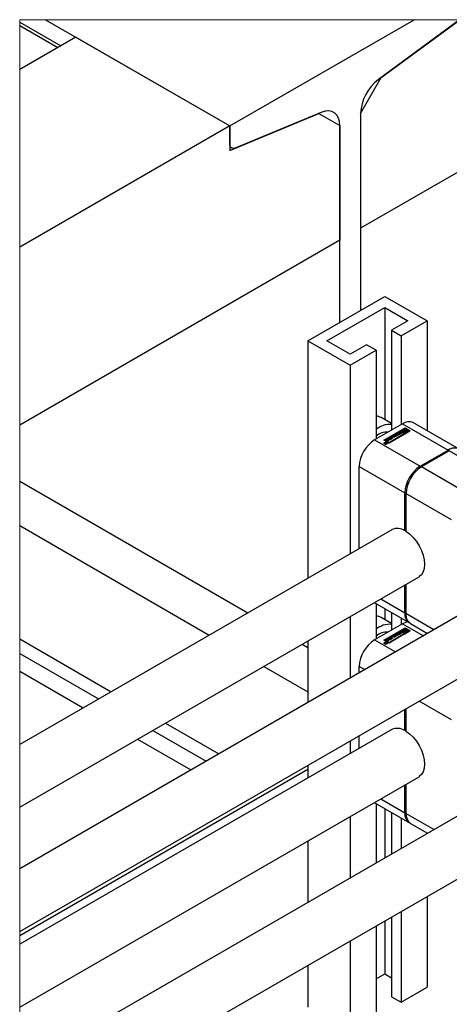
# Model space of a CAD drawing. Header units: millimetres. Extents: x 0 to 25230, y 0 to 17820.
# Tile 208 of 244: x 12122 to 12799, y 14801 to 16352. Entities that reach past the tile are written whole.
import ezdxf

# ---------------------------------------------------------------- set-up
doc = ezdxf.new("R2010")
doc.units = ezdxf.units.MM
doc.linetypes.add('SLD-Sólida', pattern=[0])
doc.layers.add('REFERÊNCIAS', color=9, linetype='SLD-Sólida')

msp = doc.modelspace()

# ---------------------------------------------------------------- linework, layer by layer
at = {"color": 7, "linetype": 'SLD-Sólida', "lineweight": 25, "ltscale": 30}
for p, q in [((12576.1, 15846.4), (12697.4, 15916.4)), ((12697.4, 15916.4), (12764, 15877.9)), ((12606.4, 15846.4), (12697.4, 15898.9)), ((12697.4, 15898.9), (12733.7, 15877.9)), ((12697.4, 15898.9), (12697.4, 15722.1)), ((12733.7, 15877.9), (12708, 15863.1)), ((12723.1, 15854.3), (12764, 15877.9)), ((12764, 15877.9), (12764, 15704.9)), ((12708, 15863.1), (12723.1, 15854.3)), ((12708, 15863.1), (12708, 15705.6)), ((12723.1, 15854.3), (12723.1, 15714.3)), ((12576.1, 15846.4), (12576.1, 15472.5)), ((12576.1, 15846.4), (12642.8, 15807.9)), ((12642.8, 15825.4), (12606.4, 15846.4)), ((12668.6, 15840.3), (12642.8, 15825.4)), ((12683.7, 15831.6), (12668.6, 15840.3)), ((12642.8, 15807.9), (12683.7, 15831.6)), ((12683.7, 15831.6), (12683.7, 15691.6)), ((12642.8, 15807.9), (12642.8, 15511)), ((12725.4, 15715.6), (12681.4, 15690.3)), ((12708, 15716), (12691.6, 15725.4)), ((12725.4, 15715.6), (12797.2, 15674.2)), ((12814.4, 15675.9), (12742.5, 15717.3)), ((12696.1, 15690), (12729.5, 15709.3)), ((12729.5, 15708.6), (12696.8, 15689.7)), ((12721.8, 15703.9), (12697.6, 15690)), ((12737.4, 15704.7), (12704.1, 15685.4)), ((12704.1, 15686.3), (12728.2, 15700.2)), ((12704.1, 15685.6), (12728.2, 15699.5)), ((12710.1, 15696.7), (12711.2, 15697.4)), ((12711.2, 15697.4), (12712, 15697.2)), ((12711.2, 15696.7), (12711.2, 15697.4)), ((12712, 15697.2), (12714.1, 15698.4)), ((12712, 15696.5), (12714.1, 15697.7)), ((12714.4, 15697.8), (12713.1, 15697)), ((12713.9, 15698.9), (12715, 15699.5)), ((12714.1, 15698.4), (12713.9, 15698.9)), ((12714.1, 15698.3), (12715, 15698.8)), ((12714.1, 15697.7), (12714.1, 15698.4)), ((12715, 15696.7), (12714.4, 15697.8)), ((12715, 15699.5), (12716.4, 15696.7)), ((12715, 15698.8), (12715, 15699.5)), ((12715, 15698.8), (12716.1, 15696.6)), ((12715.4, 15699.8), (12716.4, 15700.4)), ((12717.7, 15698.4), (12715.4, 15699.8)), ((12716, 15699.4), (12716.4, 15699.7)), ((12716.4, 15700.4), (12718.8, 15699)), ((12716.4, 15699.7), (12716.4, 15700.4)), ((12716.4, 15699.7), (12718.8, 15698.3)), ((12716.4, 15697.6), (12717.7, 15698.4)), ((12717.1, 15697.1), (12716.4, 15697.6)), ((12717, 15697.2), (12717.7, 15697.7)), ((12720.9, 15699.3), (12717.1, 15697.1)), ((12717.7, 15697.7), (12717.7, 15698.4)), ((12718.9, 15701.2), (12718.6, 15701)), ((12718.8, 15699), (12720.2, 15699.8)), ((12718.8, 15698.3), (12720.2, 15699.1)), ((12718.8, 15698.3), (12718.8, 15699)), ((12718.9, 15701.9), (12720.8, 15703)), ((12718.9, 15701.2), (12720.8, 15702.3)), ((12718.9, 15701.2), (12718.9, 15701.9)), ((12719.6, 15701.3), (12719.6, 15700.6)), ((12719.6, 15700.6), (12719.6, 15701.3)), ((12719.6, 15700.6), (12719.6, 15700.5)), ((12721.4, 15702.4), (12719.8, 15701.5)), ((12719.8, 15700.5), (12719.8, 15701.2)), ((12720, 15700.5), (12720, 15701.2)), ((12720.1, 15700.1), (12720.9, 15700.5)), ((12720.2, 15701.3), (12722, 15702.2)), ((12720.2, 15700.6), (12722, 15701.5)), ((12720.2, 15700.6), (12720.2, 15701.3)), ((12720.2, 15700.6), (12720.2, 15700.6)), ((12720.2, 15699.8), (12720.9, 15699.3)), ((12720.2, 15699.1), (12720.2, 15699.8)), ((12720.2, 15699.1), (12720.3, 15699)), ((12720.8, 15702.3), (12720.8, 15703)), ((12722.6, 15701.7), (12720.8, 15700.7)), ((12720.9, 15699.8), (12720.9, 15700.5)), ((12720.9, 15699.8), (12720.9, 15699.8)), ((12720.9, 15699.8), (12720.9, 15699.8)), ((12721, 15699.8), (12721, 15700.5)), ((12721.2, 15699.8), (12721.2, 15700.5)), ((12721.3, 15699.8), (12721.3, 15700.5)), ((12721.4, 15700.6), (12723.1, 15701.5)), ((12721.4, 15699.9), (12723.1, 15700.8)), ((12721.4, 15699.9), (12721.4, 15700.6)), ((12728.2, 15700.2), (12721.8, 15703.9)), ((12722.8, 15703), (12722, 15702.5)), ((12722, 15702.5), (12722, 15702.5)), ((12722, 15701.5), (12722, 15702.2)), ((12724, 15701.1), (12722.1, 15700)), ((12729.5, 15708.4), (12722.5, 15704.4)), ((12722.5, 15703.7), (12722.5, 15704.4)), ((12722.5, 15704.4), (12725.4, 15702.7)), ((12722.5, 15703.7), (12725.4, 15702)), ((12723.1, 15700.8), (12723.1, 15701.5)), ((12723.2, 15701), (12723.2, 15701.7)), ((12723.2, 15701), (12723.2, 15701.7)), ((12723.2, 15700.9), (12723.2, 15701.6)), ((12724, 15704.4), (12730.2, 15708)), ((12725.4, 15703.6), (12724, 15704.4)), ((12724.6, 15704), (12726.5, 15705.1)), ((12726.4, 15704.2), (12725.4, 15703.6)), ((12725.4, 15702.7), (12727.6, 15704)), ((12725.4, 15702), (12727.6, 15703.3)), ((12725.4, 15702), (12725.4, 15702.7)), ((12728.4, 15703.6), (12726.1, 15702.3)), ((12726.1, 15702.3), (12726.9, 15701.9)), ((12726.1, 15701.6), (12726.1, 15702.3)), ((12726.1, 15701.6), (12726.9, 15701.2)), ((12726.3, 15704.5), (12726.3, 15704.1)), ((12726.9, 15701.9), (12728.6, 15702.9)), ((12726.9, 15701.2), (12728.6, 15702.2)), ((12726.9, 15701.2), (12726.9, 15701.9)), ((12727.6, 15703.3), (12727.6, 15704)), ((12728.2, 15706.1), (12730.2, 15707.3)), ((12734.4, 15704.7), (12728.2, 15701.1)), ((12728.2, 15700.4), (12728.2, 15701.1)), ((12728.2, 15701.1), (12729, 15700.6)), ((12728.2, 15700.4), (12729, 15699.9)), ((12728.2, 15699.5), (12728.2, 15700.2)), ((12728.6, 15702.2), (12728.6, 15702.9)), ((12729, 15700.6), (12735.9, 15704.7)), ((12729, 15699.9), (12735.9, 15704)), ((12729, 15699.9), (12729, 15700.6)), ((12729.5, 15709.3), (12737.4, 15704.7)), ((12729.5, 15709.3), (12729.5, 15708.6)), ((12729.5, 15708.6), (12736.8, 15704.3)), ((12730.2, 15708), (12729.5, 15708.4)), ((12731.6, 15707.2), (12729.8, 15706.1)), ((12730.1, 15705.4), (12732.3, 15706.7)), ((12730.1, 15704.7), (12732.3, 15706)), ((12730.1, 15704.7), (12730.1, 15705.4)), ((12730.2, 15707.3), (12730.2, 15708)), ((12733.1, 15706.3), (12730.8, 15705)), ((12730.8, 15704.3), (12730.8, 15705)), ((12730.8, 15704.3), (12730.9, 15704.2)), ((12732.3, 15706.7), (12731.6, 15707.2)), ((12732.1, 15704.8), (12733.1, 15705.4)), ((12732.1, 15704.2), (12733.1, 15704.7)), ((12732.1, 15703.8), (12732.1, 15704.5)), ((12732.3, 15706), (12732.3, 15706.7)), ((12735.9, 15704.7), (12733.1, 15706.3)), ((12733.1, 15705.4), (12734.4, 15704.7)), ((12733.1, 15704.7), (12733.1, 15705.4)), ((12733.1, 15704.7), (12733.8, 15704.3)), ((12735.9, 15704), (12735.9, 15704.7)), ((12681.4, 15690.3), (12753.3, 15648.8)), ((12704.1, 15685.4), (12696.1, 15690)), ((12696.8, 15685), (12696.8, 15684.3)), ((12696.8, 15684.3), (12696.9, 15683.9)), ((12697, 15685.2), (12697.5, 15685.4)), ((12698.4, 15685), (12697, 15685.2)), ((12697.5, 15685.4), (12699.1, 15685.2)), ((12697.5, 15685.1), (12697.5, 15685.4)), ((12697.6, 15689.3), (12697.6, 15690)), ((12697.6, 15690), (12704.1, 15686.3)), ((12697.6, 15689.3), (12704.1, 15685.6)), ((12698.1, 15685.8), (12698.5, 15686)), ((12699.1, 15685.2), (12698.1, 15685.8)), ((12698.4, 15684.4), (12698.4, 15685)), ((12698.4, 15684.6), (12698.8, 15684.5)), ((12698.5, 15686), (12700.7, 15684.8)), ((12698.5, 15685.5), (12698.5, 15686)), ((12698.8, 15684.8), (12698.8, 15684.2)), ((12698.9, 15684.2), (12698.9, 15684.6)), ((12699.1, 15685.1), (12699.1, 15685.2)), ((12699.2, 15685.1), (12699.1, 15685.1)), ((12699.1, 15684.2), (12699.1, 15684.5)), ((12699.9, 15684.7), (12699.2, 15685.1)), ((12699.4, 15684.2), (12699.4, 15684.5)), ((12699.6, 15684.6), (12699.7, 15684.6)), ((12699.6, 15684.2), (12699.6, 15684.6)), ((12699.7, 15684.6), (12699.9, 15684.7)), ((12699.7, 15684.6), (12699.7, 15684.6)), ((12699.7, 15684.2), (12699.7, 15684.6)), ((12699.7, 15684.3), (12699.7, 15684.6)), ((12699.8, 15689.5), (12702, 15690.8)), ((12700.5, 15689.1), (12699.8, 15689.5)), ((12699.9, 15684.3), (12699.9, 15684.7)), ((12699.9, 15684.5), (12700.1, 15684.4)), ((12700.7, 15684.8), (12700, 15684.4)), ((12700.4, 15689.2), (12702, 15690.1)), ((12702.8, 15690.4), (12700.5, 15689.1)), ((12700.9, 15688.7), (12703.3, 15690.1)), ((12701.7, 15688.2), (12700.9, 15688.7)), ((12701, 15691.4), (12702, 15692)), ((12702, 15690.8), (12701, 15691.4)), ((12701, 15683.9), (12701.2, 15684.3)), ((12701.2, 15684.3), (12701.2, 15685)), ((12701.5, 15688.3), (12703.3, 15689.4)), ((12701.6, 15691.1), (12702, 15691.3)), ((12705.1, 15690.2), (12701.7, 15688.2)), ((12702, 15692), (12705.1, 15690.2)), ((12702, 15691.3), (12702, 15692)), ((12702, 15691.3), (12704.5, 15689.9)), ((12702, 15690.1), (12702, 15690.8)), ((12703.3, 15690.1), (12702.8, 15690.4)), ((12703.3, 15689.4), (12703.3, 15690.1)), ((12703.5, 15691.7), (12705.8, 15693)), ((12704.2, 15691.2), (12703.5, 15691.7)), ((12704.1, 15691.3), (12705.8, 15692.3)), ((12704.1, 15686.3), (12704.1, 15685.6)), ((12706.5, 15692.5), (12704.2, 15691.2)), ((12704.7, 15693.6), (12705.7, 15694.2)), ((12705.8, 15693), (12704.7, 15693.6)), ((12704.7, 15690.8), (12707.1, 15692.2)), ((12705.4, 15690.4), (12704.7, 15690.8)), ((12705.3, 15693.3), (12705.7, 15693.5)), ((12705.3, 15690.5), (12707.1, 15691.5)), ((12708.9, 15692.4), (12705.4, 15690.4)), ((12705.7, 15694.2), (12708.9, 15692.4)), ((12705.7, 15693.5), (12705.7, 15694.2)), ((12705.7, 15693.5), (12708.3, 15692)), ((12705.8, 15692.3), (12705.8, 15693)), ((12707.1, 15692.2), (12706.5, 15692.5)), ((12707, 15695), (12709.1, 15696.3)), ((12707, 15694.3), (12709.1, 15695.6)), ((12707, 15694.3), (12707, 15695)), ((12709.2, 15692.6), (12707, 15693.9)), ((12707.1, 15691.5), (12707.1, 15692.2)), ((12708, 15694.6), (12708, 15693.9)), ((12709.5, 15695.6), (12708.1, 15694.8)), ((12708.1, 15694.4), (12710.2, 15693.2)), ((12708.1, 15693.7), (12708.1, 15694.4)), ((12708.1, 15693.7), (12709.6, 15692.8)), ((12709.1, 15695.6), (12709.1, 15696.3)), ((12710.2, 15693.2), (12709.2, 15692.6)), ((12714.9, 15695.9), (12710.1, 15696.7)), ((12712.3, 15694.4), (12710.2, 15695.6)), ((12711.1, 15696.6), (12711.2, 15696.7)), ((12711.1, 15696.3), (12713.3, 15695)), ((12711.1, 15695.6), (12711.1, 15696.3)), ((12711.1, 15695.6), (12712.7, 15694.6)), ((12711.2, 15696.7), (12712, 15696.5)), ((12712, 15696.5), (12712, 15697.2)), ((12713.3, 15695), (12712.3, 15694.4)), ((12713.1, 15697), (12715, 15696.7)), ((12713.1, 15696.3), (12713.1, 15697)), ((12713.1, 15696.3), (12715, 15696)), ((12716.4, 15696.7), (12714.9, 15695.9)), ((12715, 15696), (12715, 15696.7)), ((12753.3, 15648.8), (12797.2, 15674.2)), ((12799, 15673.1), (12755.1, 15647.8)), ((12870.9, 15631.7), (12799, 15673.1)), ((12657.2, 15648.3), (12729, 15606.8)), ((12657.2, 15519.3), (12657.2, 15648.3)), ((12826.9, 15606.3), (12755.1, 15647.8)), ((12729, 15547.3), (12729, 15606.8)), ((12802.7, 15564.3), (12730.8, 15605.8)), ((12730.8, 15605.8), (12730.8, 15546.3)), ((12708.5, 15548.9), (12122.5, 15210.6)), ((12729, 15547.3), (12730.8, 15548.4)), ((12122.5, 15111.6), (12751.4, 15474.7)), ((12878.2, 15451), (12122.5, 15014.7)), ((12729, 15417.9), (12729, 15461.8)), ((12730.8, 15462.8), (12730.8, 15416.8)), ((12680.9, 15434), (12736.1, 15402.2)), ((12691, 15439.8), (12729, 15417.9)), ((12683.7, 15432.4), (12683.7, 15376.6)), ((12697.4, 15424.5), (12697.4, 15407.1)), ((12708, 15418.4), (12708, 15390.6)), ((12642.8, 15412), (12642.8, 15315.1)), ((12708, 15401), (12691.6, 15410.5)), ((12723.1, 15409.7), (12723.1, 15399.4)), ((12774.9, 15391.3), (12730.8, 15416.8)), ((12725.4, 15400.7), (12681.4, 15375.3)), ((12696.1, 15375.1), (12729.5, 15394.3)), ((12729.5, 15393.6), (12696.8, 15374.7)), ((12721.8, 15389), (12697.6, 15375.1)), ((12737.4, 15389.7), (12704.1, 15370.5)), ((12718.9, 15386.9), (12720.8, 15388)), ((12718.9, 15386.2), (12720.8, 15387.3)), ((12721.4, 15387.5), (12719.8, 15386.6)), ((12720.2, 15386.3), (12722, 15387.3)), ((12720.8, 15387.3), (12720.8, 15388)), ((12728.2, 15385.3), (12721.8, 15389)), ((12722.8, 15388), (12722, 15387.6)), ((12722, 15387.6), (12722, 15387.6)), ((12722, 15386.6), (12722, 15387.3)), ((12729.5, 15393.4), (12722.5, 15389.4)), ((12722.5, 15388.7), (12722.5, 15389.4)), ((12722.5, 15389.4), (12725.4, 15387.8)), ((12722.5, 15388.7), (12725.4, 15387.1)), ((12724, 15389.4), (12730.2, 15393)), ((12725.4, 15388.6), (12724, 15389.4)), ((12724.6, 15389.1), (12726.5, 15390.2)), ((12725.4, 15400.7), (12758.3, 15381.7)), ((12726.4, 15389.2), (12725.4, 15388.6)), ((12725.4, 15387.8), (12727.6, 15389.1)), ((12725.4, 15387.1), (12727.6, 15388.4)), ((12725.4, 15387.1), (12725.4, 15387.8)), ((12728.4, 15388.6), (12726.1, 15387.3)), ((12726.1, 15387.3), (12726.9, 15386.9)), ((12726.1, 15386.6), (12726.1, 15387.3)), ((12726.3, 15389.6), (12726.3, 15389.2)), ((12726.9, 15386.9), (12728.6, 15387.9)), ((12726.9, 15386.2), (12728.6, 15387.2)), ((12727.6, 15388.4), (12727.6, 15389.1)), ((12728.2, 15391.1), (12730.2, 15392.3)), ((12734.4, 15389.7), (12728.2, 15386.1)), ((12728.6, 15387.2), (12728.6, 15387.9)), ((12729, 15385.7), (12735.9, 15389.7)), ((12729, 15385), (12735.9, 15389)), ((12729.5, 15394.3), (12737.4, 15389.7)), ((12729.5, 15394.3), (12729.5, 15393.6)), ((12729.5, 15393.6), (12736.8, 15389.4)), ((12730.2, 15393), (12729.5, 15393.4)), ((12731.6, 15392.2), (12729.8, 15391.2)), ((12730.1, 15390.5), (12732.3, 15391.8)), ((12730.1, 15389.8), (12732.3, 15391.1)), ((12730.1, 15389.8), (12730.1, 15390.5)), ((12730.2, 15392.3), (12730.2, 15393)), ((12733.1, 15391.4), (12730.8, 15390.1)), ((12730.8, 15389.4), (12730.8, 15390.1)), ((12730.8, 15389.4), (12730.9, 15389.2)), ((12732.3, 15391.8), (12731.6, 15392.2)), ((12732.1, 15389.9), (12733.1, 15390.5)), ((12732.1, 15389.2), (12733.1, 15389.8)), ((12732.1, 15388.9), (12732.1, 15389.6)), ((12732.3, 15391.1), (12732.3, 15391.8)), ((12735.9, 15389.7), (12733.1, 15391.4)), ((12733.1, 15390.5), (12734.4, 15389.7)), ((12733.1, 15389.8), (12733.1, 15390.5)), ((12733.1, 15389.8), (12733.8, 15389.4)), ((12735.9, 15389), (12735.9, 15389.7)), ((12737.9, 15401.1), (12764.9, 15385.5)), ((12122.5, 14915.7), (12921.1, 15376.7)), ((12576.1, 15373.5), (12576.1, 15276.6)), ((12681.4, 15375.3), (12714.3, 15356.3)), ((12704.1, 15370.5), (12696.1, 15375.1)), ((12697.6, 15374.4), (12697.6, 15375.1)), ((12697.6, 15375.1), (12704.1, 15371.3)), ((12697.6, 15374.4), (12704.1, 15370.6)), ((12699.8, 15374.6), (12702, 15375.9)), ((12700.5, 15374.1), (12699.8, 15374.6)), ((12700.4, 15374.2), (12702, 15375.2)), ((12702.8, 15375.4), (12700.5, 15374.1)), ((12700.9, 15373.7), (12703.3, 15375.1)), ((12701.7, 15373.3), (12700.9, 15373.7)), ((12701, 15376.5), (12702, 15377.1)), ((12702, 15375.9), (12701, 15376.5)), ((12701.5, 15373.4), (12703.3, 15374.4)), ((12701.6, 15376.1), (12702, 15376.4)), ((12705.1, 15375.3), (12701.7, 15373.3)), ((12702, 15377.1), (12705.1, 15375.3)), ((12702, 15376.4), (12702, 15377.1)), ((12702, 15376.4), (12704.5, 15374.9)), ((12702, 15375.2), (12702, 15375.9)), ((12703.3, 15375.1), (12702.8, 15375.4)), ((12703.3, 15374.4), (12703.3, 15375.1)), ((12703.5, 15376.7), (12705.8, 15378)), ((12704.2, 15376.3), (12703.5, 15376.7)), ((12704.1, 15371.3), (12728.2, 15385.3)), ((12704.1, 15370.6), (12728.2, 15384.6)), ((12704.1, 15376.4), (12705.8, 15377.3)), ((12706.5, 15377.6), (12704.2, 15376.3)), ((12704.7, 15378.6), (12705.7, 15379.2)), ((12705.8, 15378), (12704.7, 15378.6)), ((12704.7, 15375.9), (12707.1, 15377.3)), ((12705.4, 15375.4), (12704.7, 15375.9)), ((12705.3, 15378.3), (12705.7, 15378.5)), ((12705.3, 15375.5), (12707.1, 15376.6)), ((12708.9, 15377.4), (12705.4, 15375.4)), ((12705.7, 15379.2), (12708.9, 15377.4)), ((12705.7, 15378.5), (12705.7, 15379.2)), ((12705.7, 15378.5), (12708.3, 15377.1)), ((12705.8, 15377.3), (12705.8, 15378)), ((12707.1, 15377.3), (12706.5, 15377.6)), ((12707, 15380.1), (12709.1, 15381.3)), ((12707, 15379.4), (12709.1, 15380.6)), ((12707, 15379.4), (12707, 15380.1)), ((12709.2, 15377.6), (12707, 15378.9)), ((12707.1, 15376.6), (12707.1, 15377.3)), ((12708, 15379.6), (12708, 15378.9)), ((12709.5, 15380.7), (12708.1, 15379.8)), ((12708.1, 15379.5), (12710.2, 15378.2)), ((12708.1, 15378.8), (12708.1, 15379.5)), ((12708.1, 15378.8), (12709.6, 15377.9)), ((12709.1, 15380.6), (12709.1, 15381.3)), ((12710.2, 15378.2), (12709.2, 15377.6)), ((12710.1, 15381.8), (12711.2, 15382.4)), ((12714.9, 15380.9), (12710.1, 15381.8)), ((12712.3, 15379.4), (12710.2, 15380.7)), ((12711.1, 15381.6), (12711.2, 15381.7)), ((12711.1, 15381.3), (12713.3, 15380)), ((12711.1, 15380.6), (12711.1, 15381.3)), ((12711.1, 15380.6), (12712.7, 15379.7)), ((12711.2, 15382.4), (12712, 15382.3)), ((12711.2, 15381.7), (12711.2, 15382.4)), ((12711.2, 15381.7), (12712, 15381.6)), ((12712, 15382.3), (12714.1, 15383.5)), ((12712, 15381.6), (12714.1, 15382.8)), ((12712, 15381.6), (12712, 15382.3)), ((12713.3, 15380), (12712.3, 15379.4)), ((12714.4, 15382.9), (12713.1, 15382.1)), ((12713.1, 15382.1), (12715, 15381.8)), ((12713.1, 15381.4), (12713.1, 15382.1)), ((12713.1, 15381.4), (12715, 15381.1)), ((12713.9, 15383.9), (12715, 15384.6)), ((12714.1, 15383.5), (12713.9, 15383.9)), ((12714.1, 15383.4), (12715, 15383.9)), ((12714.1, 15382.8), (12714.1, 15383.5)), ((12715, 15381.8), (12714.4, 15382.9)), ((12716.4, 15381.8), (12714.9, 15380.9)), ((12715, 15384.6), (12716.4, 15381.8)), ((12715, 15383.9), (12715, 15384.6)), ((12715, 15383.9), (12716.1, 15381.6)), ((12715, 15381.1), (12715, 15381.8)), ((12715.4, 15384.8), (12716.4, 15385.4)), ((12717.7, 15383.4), (12715.4, 15384.8)), ((12716, 15384.5), (12716.4, 15384.7)), ((12716.4, 15385.4), (12718.8, 15384)), ((12716.4, 15384.7), (12716.4, 15385.4)), ((12716.4, 15384.7), (12718.8, 15383.3)), ((12716.4, 15382.6), (12717.7, 15383.4)), ((12717.1, 15382.2), (12716.4, 15382.6)), ((12717, 15382.3), (12717.7, 15382.7)), ((12720.9, 15384.4), (12717.1, 15382.2)), ((12717.7, 15382.7), (12717.7, 15383.4)), ((12718.9, 15386.2), (12718.6, 15386)), ((12718.8, 15384), (12720.2, 15384.8)), ((12718.8, 15383.3), (12720.2, 15384.1)), ((12718.8, 15383.3), (12718.8, 15384)), ((12718.9, 15386.2), (12718.9, 15386.9)), ((12719.6, 15386.3), (12719.6, 15385.6)), ((12719.6, 15385.6), (12719.6, 15386.3)), ((12719.6, 15385.6), (12719.6, 15385.6)), ((12719.8, 15385.6), (12719.8, 15386.2)), ((12720, 15385.6), (12720, 15386.2)), ((12720.1, 15385.1), (12720.9, 15385.6)), ((12720.2, 15385.6), (12722, 15386.6)), ((12720.2, 15385.6), (12720.2, 15386.3)), ((12720.2, 15385.6), (12720.2, 15385.6)), ((12720.2, 15384.8), (12720.9, 15384.4)), ((12720.2, 15384.1), (12720.2, 15384.8)), ((12720.2, 15384.1), (12720.3, 15384)), ((12722.6, 15386.8), (12720.8, 15385.8)), ((12720.9, 15384.9), (12720.9, 15385.6)), ((12720.9, 15384.9), (12720.9, 15384.9)), ((12720.9, 15384.9), (12720.9, 15384.9)), ((12721, 15384.8), (12721, 15385.5)), ((12721.2, 15384.8), (12721.2, 15385.5)), ((12721.3, 15384.9), (12721.3, 15385.6)), ((12721.4, 15385.6), (12723.1, 15386.6)), ((12721.4, 15384.9), (12723.1, 15385.9)), ((12721.4, 15384.9), (12721.4, 15385.6)), ((12724, 15386.2), (12722.1, 15385.1)), ((12723.1, 15385.9), (12723.1, 15386.6)), ((12723.2, 15386.1), (12723.2, 15386.8)), ((12723.2, 15386.1), (12723.2, 15386.8)), ((12723.2, 15386), (12723.2, 15386.7)), ((12726.1, 15386.6), (12726.9, 15386.2)), ((12726.9, 15386.2), (12726.9, 15386.9)), ((12728.2, 15385.4), (12728.2, 15386.1)), ((12728.2, 15386.1), (12729, 15385.7)), ((12728.2, 15385.4), (12729, 15385)), ((12728.2, 15384.6), (12728.2, 15385.3)), ((12729, 15385), (12729, 15385.7)), ((12696.8, 15370.1), (12696.8, 15369.4)), ((12696.8, 15369.4), (12696.9, 15368.9)), ((12697, 15370.2), (12697.5, 15370.5)), ((12698.4, 15370), (12697, 15370.2)), ((12697.5, 15370.5), (12699.1, 15370.2)), ((12697.5, 15370.1), (12697.5, 15370.5)), ((12698.1, 15370.8), (12698.5, 15371.1)), ((12699.1, 15370.2), (12698.1, 15370.8)), ((12698.4, 15369.5), (12698.4, 15370)), ((12698.4, 15369.7), (12698.8, 15369.6)), ((12698.5, 15371.1), (12700.7, 15369.8)), ((12698.5, 15370.6), (12698.5, 15371.1)), ((12698.8, 15369.8), (12698.8, 15369.3)), ((12698.9, 15369.2), (12698.9, 15369.6)), ((12699.2, 15370.2), (12699.1, 15370.1)), ((12699.1, 15370.1), (12699.1, 15370.2)), ((12699.1, 15369.2), (12699.1, 15369.6)), ((12699.9, 15369.8), (12699.2, 15370.2)), ((12699.4, 15369.2), (12699.4, 15369.5)), ((12699.6, 15369.6), (12699.7, 15369.7)), ((12699.6, 15369.3), (12699.6, 15369.6)), ((12699.7, 15369.7), (12699.9, 15369.8)), ((12699.7, 15369.7), (12699.7, 15369.7)), ((12699.7, 15369.3), (12699.7, 15369.7)), ((12699.7, 15369.3), (12699.7, 15369.7)), ((12699.9, 15369.4), (12699.9, 15369.8)), ((12699.9, 15369.6), (12700.1, 15369.5)), ((12700.7, 15369.8), (12700, 15369.4)), ((12701, 15368.9), (12701.2, 15369.4)), ((12701.2, 15369.4), (12701.2, 15370.1)), ((12704.1, 15371.3), (12704.1, 15370.6)), ((12657.2, 15323.4), (12657.2, 15333.3)), ((12657.2, 15333.3), (12665.8, 15328.4)), ((12802.7, 15249.4), (12751.6, 15278.9)), ((12729, 15232.4), (12729, 15265.9)), ((12730.8, 15266.9), (12730.8, 15231.3)), ((12708.5, 15234), (12122.5, 14895.7)), ((12729, 15232.4), (12730.8, 15233.4)), ((12657.2, 15204.4), (12657.2, 15224.4)), ((12642.8, 15216.1), (12642.8, 15196)), ((12576.1, 15177.6), (12576.1, 15157.6)), ((12122.5, 14796.7), (12751.4, 15159.7)), ((12729, 15102.9), (12729, 15146.8)), ((12730.8, 15147.9), (12730.8, 15101.8)), ((12878.2, 15136), (12122.5, 14699.7)), ((12691, 15124.9), (12729, 15102.9)), ((12680.9, 15119.1), (12736.1, 15087.2)), ((12683.7, 15117.5), (12683.7, 15023.7)), ((12697.4, 15109.6), (12697.4, 15031.6)), ((12642.8, 15097.1), (12642.8, 15000.1)), ((12708, 15103.5), (12708, 15037.7)), ((12723.1, 15094.7), (12723.1, 15046.5)), ((12774.9, 15076.4), (12730.8, 15101.8)), ((12737.9, 15086.2), (12764.9, 15070.6)), ((12122.5, 14600.7), (12921.1, 15061.8)), ((12764, 15071.1), (12764, 15070.1)), ((12576.1, 15058.6), (12576.1, 14961.6)), ((12764, 14971.1), (12764, 14828.1)), ((12708, 14938.8), (12708, 14813.2)), ((12723.1, 14947.5), (12723.1, 14804.5)), ((12683.7, 14924.8), (12683.7, 14781.7)), ((12697.4, 14932.6), (12697.4, 14849.1)), ((12642.8, 14901.1), (12642.8, 14758.1)), ((12576.1, 14862.7), (12576.1, 14796.6)), ((12683.7, 14841.2), (12697.4, 14849.1)), ((12697.4, 14849.1), (12708, 14843)), ((12708, 14813.2), (12723.1, 14804.5)), ((12723.1, 14804.5), (12764, 14828.1))]:
    msp.add_line(p, q, dxfattribs=at)
at = {"color": 7, "linetype": 'SLD-Sólida', "lineweight": 18, "ltscale": 30, "flags": 128}
msp.add_lwpolyline([(12163.3, 16352.3), (12122.5, 16352.3), (12122.5, 16348.3), (12122.5, 16343.1), (12122.5, 16273.7), (12122.5, 15993.8), (12122.5, 15713.8), (12122.5, 15625.2), (12122.5, 15555.3), (12122.5, 15376.8), (12122.5, 15353.7), (12122.5, 15326.1), (12122.5, 15210.6), (12122.5, 15111.6), (12122.5, 15014.7), (12122.5, 14915.7), (12122.5, 14909), (12122.5, 14895.7), (12122.5, 14796.7), (12122.5, 14699.7), (12122.5, 14600.7), (12122.5, 14353.9), (12180.7, 14353.9), (12411, 14353.9), (12464, 14353.9), (13251.9, 14353.9), (13794, 14353.9), (13794, 14490.2), (13794, 15565.7), (13794, 15664.7), (13794, 15761.7), (13794, 15860.6), (13794, 15874), (13794, 15880.7), (13794, 15979.7), (13794, 15982.8), (13794, 16076.6), (13794, 16175.6), (13794, 16231.3), (13794, 16352.3), (13584.3, 16352.3), (13463.1, 16352.3), (13228.4, 16352.3), (12815.5, 16352.3), (12815, 16352.3), (12743.5, 16352.3), (12163.3, 16352.3)], dxfattribs=at)
at = {"color": 7, "linetype": 'SLD-Sólida', "lineweight": 25, "ltscale": 30, "flags": 128}
for points in [[(12720.8, 15700.7), (12720.4, 15700.6), (12719.8, 15700.5), (12719.3, 15700.6), (12718.9, 15700.8), (12718.6, 15701), (12718.5, 15701.3), (12718.6, 15701.6), (12718.9, 15701.9)], [(12719.6, 15700.6), (12719.6, 15700.6), (12719.6, 15700.6)], [(12722, 15702.2), (12722.5, 15702.4), (12723, 15702.5), (12723.6, 15702.4), (12724, 15702.3), (12724.3, 15702), (12724.4, 15701.7), (12724.3, 15701.4), (12724, 15701.1)], [(12722.7, 15701.8), (12722.5, 15701.7), (12722, 15701.5)], [(12723.2, 15701), (12723.2, 15701), (12723.2, 15701)], [(12729.8, 15706.1), (12729.1, 15706.2), (12728.4, 15706.1), (12727.7, 15705.9), (12727.2, 15705.7), (12726.7, 15705.4), (12726.5, 15705), (12726.3, 15704.6), (12726.4, 15704.2)], [(12727.6, 15704), (12727.4, 15704.3), (12727.4, 15704.7), (12727.6, 15705), (12727.9, 15705.3), (12728.4, 15705.5), (12729, 15705.6), (12729.5, 15705.5), (12730.1, 15705.4)], [(12730.8, 15705), (12731, 15704.7), (12731, 15704.4), (12730.8, 15704), (12730.5, 15703.8), (12730, 15703.6), (12729.5, 15703.5), (12728.9, 15703.5), (12728.4, 15703.6)], [(12728.6, 15702.9), (12729.3, 15702.8), (12730.1, 15702.9), (12730.7, 15703.1), (12731.3, 15703.3), (12731.7, 15703.7), (12732, 15704), (12732.1, 15704.4), (12732.1, 15704.8)], [(12700.1, 15686.5), (12701, 15686.2), (12701.6, 15685.6), (12701.8, 15685), (12701.6, 15684.4), (12701, 15683.9), (12700.1, 15683.5), (12699, 15683.4), (12697.9, 15683.5), (12697, 15683.9), (12696.3, 15684.4), (12696.1, 15685), (12696.3, 15685.6), (12697, 15686.2), (12697.9, 15686.5), (12699, 15686.6), (12700.1, 15686.5)], [(12696.2, 15684.7), (12696.3, 15684.9), (12696.9, 15685.4)], [(12701, 15685.5), (12700.5, 15685.9), (12699.8, 15686.2), (12699, 15686.3), (12698.1, 15686.2), (12697.4, 15685.9), (12696.9, 15685.5), (12696.8, 15685), (12696.9, 15684.5), (12697.4, 15684.1), (12698.1, 15683.8), (12699, 15683.7), (12699.8, 15683.8), (12700.5, 15684.1), (12701, 15684.5), (12701.2, 15685), (12701, 15685.5)], [(12701, 15685.4), (12701.6, 15684.9), (12701.7, 15684.7)], [(12707, 15694.3), (12706.8, 15694.2), (12706.7, 15694.1)], [(12730.8, 15546.3), (12736.6, 15542.1), (12742.2, 15536.8), (12747.2, 15530.5), (12751.7, 15523.6), (12755.3, 15516.3), (12758, 15508.7), (12759.7, 15501.3), (12760.2, 15494.3), (12759.7, 15487.9), (12758, 15482.4), (12755.3, 15478), (12751.7, 15474.9), (12751.4, 15474.7)], [(12733.4, 15403.7), (12730.1, 15402.9), (12725.4, 15400.7)], [(12722, 15387.3), (12722.5, 15387.5), (12723, 15387.5), (12723.6, 15387.5), (12724, 15387.3), (12724.3, 15387), (12724.4, 15386.7), (12724.3, 15386.4), (12724, 15386.2)], [(12729.8, 15391.2), (12729.1, 15391.2), (12728.4, 15391.2), (12727.7, 15391), (12727.2, 15390.7), (12726.7, 15390.4), (12726.5, 15390), (12726.3, 15389.6), (12726.4, 15389.2)], [(12727.6, 15389.1), (12727.4, 15389.4), (12727.4, 15389.7), (12727.6, 15390), (12727.9, 15390.3), (12728.4, 15390.5), (12729, 15390.6), (12729.5, 15390.6), (12730.1, 15390.5)], [(12730.8, 15390.1), (12731, 15389.7), (12731, 15389.4), (12730.8, 15389.1), (12730.5, 15388.8), (12730, 15388.6), (12729.5, 15388.5), (12728.9, 15388.5), (12728.4, 15388.6)], [(12728.6, 15387.9), (12729.3, 15387.9), (12730.1, 15388), (12730.7, 15388.1), (12731.3, 15388.4), (12731.7, 15388.7), (12732, 15389.1), (12732.1, 15389.5), (12732.1, 15389.9)], [(12700.1, 15371.6), (12701, 15371.2), (12701.6, 15370.7), (12701.8, 15370.1), (12701.6, 15369.4), (12701, 15368.9), (12700.1, 15368.5), (12699, 15368.4), (12697.9, 15368.5), (12697, 15368.9), (12696.3, 15369.4), (12696.1, 15370.1), (12696.3, 15370.7), (12697, 15371.2), (12697.9, 15371.6), (12699, 15371.7), (12700.1, 15371.6)], [(12707, 15379.4), (12706.8, 15379.2), (12706.7, 15379.1)], [(12720.8, 15385.8), (12720.4, 15385.6), (12719.8, 15385.6), (12719.3, 15385.6), (12718.9, 15385.8), (12718.6, 15386.1), (12718.5, 15386.4), (12718.6, 15386.7), (12718.9, 15386.9)], [(12719.6, 15385.6), (12719.6, 15385.6), (12719.6, 15385.6)], [(12722.7, 15386.8), (12722.5, 15386.8), (12722, 15386.6)], [(12723.2, 15386.1), (12723.2, 15386.1), (12723.2, 15386.1)], [(12696.2, 15369.7), (12696.3, 15370), (12696.9, 15370.5)], [(12701, 15370.5), (12700.5, 15371), (12699.8, 15371.2), (12699, 15371.3), (12698.1, 15371.2), (12697.4, 15371), (12696.9, 15370.5), (12696.8, 15370.1), (12696.9, 15369.6), (12697.4, 15369.2), (12698.1, 15368.9), (12699, 15368.8), (12699.8, 15368.9), (12700.5, 15369.2), (12701, 15369.6), (12701.2, 15370.1), (12701, 15370.5)], [(12701, 15370.5), (12701.6, 15370), (12701.7, 15369.7)], [(12730.8, 15231.3), (12736.6, 15227.1), (12742.2, 15221.8), (12747.2, 15215.6), (12751.7, 15208.7), (12755.3, 15201.3), (12758, 15193.8), (12759.7, 15186.4), (12760.2, 15179.4), (12759.7, 15173), (12758, 15167.5), (12755.3, 15163.1), (12751.7, 15159.9), (12751.4, 15159.7)]]:
    msp.add_lwpolyline(points, dxfattribs=at)
at = {"color": 7, "linetype": 'SLD-Sólida', "lineweight": 25, "ltscale": 900}
for centre, radius, start, end in [((12682.4, 15709.2), 18.6, 60.6009, 86.0075), ((12705.2, 15681.1), 33.6, 85.2594, 129.6874), ((12735.4, 15701.6), 17.2, 65.6961, 125.6128), ((12701, 15676.8), 25.9, 86.0636, 131.8827), ((12719.8, 15701.3), 0.144, 137.1634, 188.9044), ((12719.8, 15701.3), 0.188, 207.9575, 280.0937), ((12720.1, 15701), 0.528, 118.8371, 140.9221), ((12719.8, 15702), 0.806, 270.7333, 283.2693), ((12719.8, 15702.2), 1.09, 283.6656, 295.9132), ((12721.1, 15701.9), 2.12, 240.717, 297.6022), ((12721.7, 15701.1), 2.13, 61.0676, 117.479), ((12721.7, 15700.5), 1.99, 91.8512, 118.0785), ((12721, 15700.7), 0.248, 240.7412, 264.8873), ((12721.1, 15701), 0.536, 263.3052, 281.5241), ((12721, 15701.3), 0.872, 280.1934, 290.577), ((12721, 15700.6), 0.785, 282.668, 290.9288), ((12720.9, 15701.5), 1.05, 290.9199, 299.018), ((12720.9, 15700.8), 1.05, 290.9199, 299.018), ((12721.9, 15701.6), 0.952, 108.938, 119.3317), ((12721.8, 15701.8), 0.738, 95.3053, 109.8878), ((12721.8, 15702.1), 0.471, 81.1724, 97.0232), ((12721.9, 15702.3), 0.24, 62.1554, 80.4912), ((12723.1, 15700.9), 0.968, 111.9459, 118.9808), ((12723.1, 15700.7), 1.13, 102.6314, 110.7671), ((12723, 15701.2), 0.689, 87.8849, 101.4635), ((12723.1, 15701.6), 0.271, 60.6585, 89.8106), ((12722.8, 15702), 0.528, 298.7803, 315.8559), ((12722.8, 15701.3), 0.528, 298.7803, 315.8559), ((12723.2, 15701.7), 0.09, 353.2361, 66.2537), ((12723.2, 15700.2), 1.58, 45.8779, 87.8066), ((12723, 15701.8), 0.211, 311.4926, 347.8021), ((12723, 15701.1), 0.211, 311.4926, 347.8021), ((12729.2, 15702.6), 2.31, 67.8246, 137.4593), ((12729.2, 15707), 4.84, 263.0986, 282.45), ((12731, 15703.8), 1.08, 325.0437, 359.1989), ((12709.8, 15645.9), 52.7, 122.6033, 177.3962), ((12698.6, 15684.7), 0.346, 124.7956, 203.5703), ((12698.8, 15684.8), 0.57, 208.1486, 243.2958), ((12699.1, 15685.4), 1.2, 238.5714, 270.2751), ((12699.3, 15684.5), 0.605, 115.3113, 154.4845), ((12699, 15684.8), 0.202, 174.5665, 244.8609), ((12699.3, 15685.2), 0.71, 236.4307, 250.7353), ((12699.3, 15685.1), 0.575, 250.6944, 281.162), ((12699.2, 15685.7), 1.52, 268.2059, 286.4056), ((12699.1, 15685.7), 1.21, 282.645, 295.0716), ((12699.1, 15685.9), 1.77, 287.3375, 299.1861), ((12707.2, 15694.5), 0.599, 110.7981, 249.2019), ((12708.2, 15694.6), 0.191, 110.502, 249.498), ((12708.2, 15693.9), 0.219, 185.2748, 245.9236), ((12710.1, 15694.4), 2.11, 62.6041, 117.3959), ((12710.1, 15693.7), 2.11, 62.6041, 117.3959), ((12709.8, 15695), 0.673, 62.5112, 117.4888), ((12807.1, 15661.4), 16.1, 59.4862, 127.6948), ((12781.7, 15604.4), 52.7, 122.6034, 177.3956), ((12783.5, 15603.4), 52.7, 122.6067, 177.3922), ((12717.3, 15529.9), 21, 56.1369, 114.8764), ((12682.5, 15394.4), 18.5, 60.5413, 86.0671), ((12745.4, 15415.9), 16.5, 173.299, 239.5195), ((12746.7, 15414.5), 16, 171.8692, 236.821), ((12705.2, 15366.2), 33.6, 85.2527, 129.6898), ((12701, 15361.8), 25.9, 86.0618, 131.8845), ((12721.7, 15386.1), 2.13, 61.0249, 117.5217), ((12721.7, 15385.6), 1.98, 91.8056, 118.1241), ((12721.9, 15386.7), 0.936, 108.9982, 119.581), ((12721.9, 15386.8), 0.821, 96.045, 109.1481), ((12721.8, 15387.1), 0.51, 81.5677, 96.1769), ((12721.9, 15387.4), 0.243, 62.2703, 80.3763), ((12729.2, 15387.7), 2.31, 67.7949, 137.5324), ((12729.2, 15392.1), 4.9, 263.1994, 282.3131), ((12731, 15388.9), 1.08, 325.1232, 359.1194), ((12709.8, 15330.9), 52.7, 122.6041, 177.3948), ((12707.2, 15379.5), 0.599, 110.7981, 249.2019), ((12708.2, 15379.6), 0.191, 110.5023, 249.4977), ((12708.2, 15379), 0.22, 185.5003, 245.8525), ((12710.1, 15379.4), 2.11, 62.6041, 117.3959), ((12710.1, 15378.7), 2.11, 62.6041, 117.3959), ((12709.8, 15380.1), 0.673, 62.5112, 117.4888), ((12719.8, 15386.3), 0.147, 137.4777, 188.8589), ((12719.8, 15386.4), 0.189, 208.2885, 280.0005), ((12720.1, 15386.1), 0.534, 118.8653, 140.6717), ((12719.8, 15387.1), 0.843, 271.0066, 282.9959), ((12719.8, 15387.2), 1.02, 283.2592, 296.3196), ((12721.1, 15387), 2.13, 240.8079, 297.5403), ((12721, 15385.8), 0.259, 241.2812, 264.3473), ((12721.1, 15386.1), 0.553, 263.5918, 281.2375), ((12721, 15386.3), 0.79, 279.8208, 291.3067), ((12721.1, 15385.5), 0.715, 282.5049, 291.5866), ((12721, 15386.4), 0.861, 290.0479, 299.8901), ((12721, 15385.7), 0.92, 290.3675, 299.5705), ((12723.1, 15386), 0.886, 111.402, 119.0791), ((12723.1, 15385.9), 1.02, 102.1823, 111.2162), ((12723, 15386.2), 0.675, 87.9159, 101.7903), ((12723.1, 15386.6), 0.268, 60.2744, 89.7798), ((12722.8, 15387), 0.545, 299.0552, 315.581), ((12722.8, 15386.3), 0.545, 299.0552, 315.581), ((12723.2, 15386.8), 0.0893, 352.8992, 66.5906), ((12723, 15386.8), 0.213, 311.6356, 347.6592), ((12723.2, 15385.2), 1.58, 45.8781, 87.7587), ((12723, 15386.1), 0.211, 311.5705, 347.9485), ((12698.6, 15369.8), 0.347, 124.9126, 203.4896), ((12698.8, 15369.9), 0.567, 208.0697, 243.3746), ((12699.1, 15370.4), 1.2, 238.5714, 270.2751), ((12699.3, 15369.6), 0.609, 115.4987, 154.3992), ((12699, 15369.8), 0.202, 174.5945, 244.8329), ((12699.3, 15370.2), 0.71, 236.4307, 250.7353), ((12699.3, 15370.1), 0.577, 250.8432, 281.2065), ((12699.2, 15370.7), 1.5, 268.118, 286.6139), ((12699.1, 15370.7), 1.15, 282.2946, 295.422), ((12699.1, 15371), 1.81, 287.3221, 298.9063), ((12717.3, 15214.9), 21, 56.1369, 114.8764), ((12745.4, 15101), 16.5, 173.299, 239.5195), ((12750.4, 15101.3), 19.6, 178.2883, 230.4019)]:
    msp.add_arc(centre, radius, start, end, dxfattribs=at)
at = {"layer": 'REFERÊNCIAS', "linetype": 'SLD-Sólida', "lineweight": 25, "ltscale": 30}
for p, q in [((12163.3, 16352.3), (12453.4, 16184.9)), ((12453.4, 16184.9), (12743.5, 16352.3)), ((13228.4, 16352.3), (12659.2, 16023.7)), ((12815, 16352.3), (12687.4, 16258)), ((12691.9, 16261), (12815.5, 16352.3)), ((12122.5, 16348.3), (12187, 16311)), ((12122.5, 16343.1), (12182.5, 16308.4)), ((12211, 16324.8), (12122.5, 16273.7)), ((12211, 16324.8), (12453.4, 16184.9)), ((12659.2, 16204.3), (12691.9, 16261)), ((12691.6, 16261.1), (12691.9, 16261)), ((12453.4, 16146), (12593.7, 16204.3)), ((12598.3, 16206.5), (12462.7, 16150.2)), ((12593.3, 16204.5), (12593.7, 16204.3)), ((12593.3, 16204.5), (12626.4, 16185.4)), ((12593.7, 16204.3), (12626.4, 16185.4)), ((12659.2, 16204.3), (12659.2, 16023.7)), ((12659.2, 16204.3), (12659.2, 15894.4)), ((12453.4, 16184.9), (12122.5, 15993.8)), ((12453.4, 16184.9), (12453.4, 16146)), ((12453.4, 16157.2), (12453.4, 16184.9)), ((12626.4, 16185.4), (12626.4, 16004.8)), ((12626.4, 15875.5), (12626.4, 16185.4)), ((12453.4, 16152), (12456.6, 16150.2)), ((12626.4, 16004.8), (12122.5, 15713.8)), ((12122.5, 15625.2), (12481.6, 15417.9)), ((12122.5, 15555.3), (12421, 15382.9)), ((12122.5, 15376.8), (12266.4, 15293.7)), ((12567.3, 15368.4), (12576.1, 15363.3)), ((12122.5, 15353.7), (12246.4, 15282.2)), ((12122.5, 15326.1), (12222.5, 15268.3)), ((12506.7, 15333.4), (12576.1, 15293.4)), ((12332.1, 15232.7), (12416.1, 15184.2)), ((12352.1, 15244.2), (12436.1, 15195.7)), ((12308.2, 15218.9), (12392.2, 15170.4)), ((12576.1, 15170.9), (12122.5, 14909))]:
    msp.add_line(p, q, dxfattribs=at)
at = {"layer": 'REFERÊNCIAS', "linetype": 'SLD-Sólida', "lineweight": 25, "ltscale": 30, "flags": 128}
for points in [[(12626.4, 16185.4), (12625.9, 16191.8), (12624.4, 16197.4), (12621.8, 16202.1), (12618.4, 16205.5), (12614.2, 16207.8), (12609.3, 16208.7), (12604, 16208.3), (12598.3, 16206.5)], [(12462.7, 16150.2), (12460.8, 16149.7), (12459, 16149.5), (12457.4, 16149.8), (12456.1, 16150.6), (12454.9, 16151.7), (12454.1, 16153.2), (12453.6, 16155.1), (12453.4, 16157.2)]]:
    msp.add_lwpolyline(points, dxfattribs=at)
at = {"layer": 'REFERÊNCIAS', "linetype": 'SLD-Sólida', "lineweight": 25, "ltscale": 900}
msp.add_arc((12731.3, 16200.7), 72.2, 127.4862, 177.1266, dxfattribs=at)

doc.saveas('drawing.dxf')
